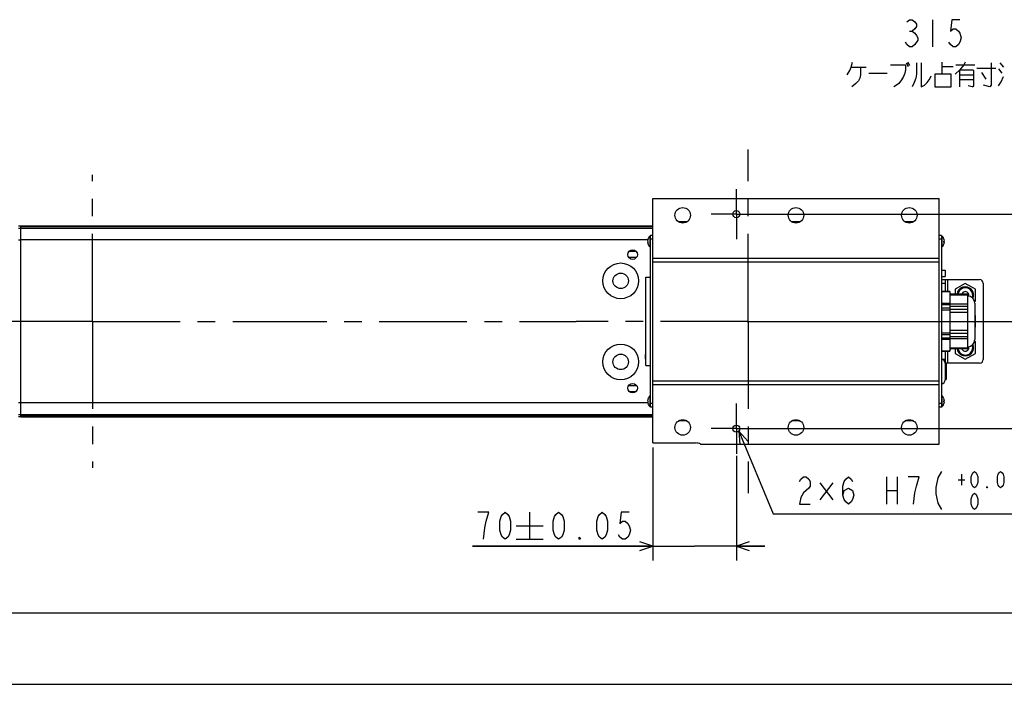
# Model space of a CAD drawing. Extents: x 0 to 594, y 0 to 420.
# Tile 19 of 57: x 319 to 457, y 0 to 93. Entities that reach past the tile are written whole.
import ezdxf

# ---------------------------------------------------------------- set-up
doc = ezdxf.new("R2010")
doc.units = 0
doc.header["$LTSCALE"] = 32.67
doc.linetypes.add('CENTER', pattern=[0.6, 0.375, -0.075, 0.075, -0.075])
doc.layers.get('0').update_dxf_attribs({"linetype": 'CONTINUOUS'})
for name, color, linetype in [('DEFAULT_1', 7, 'CENTER'), ('DRA_ITEM', 7, 'CONTINUOUS'), ('PARAM_DIM', 7, 'CONTINUOUS')]:
    doc.layers.add(name, color=color, linetype=linetype)
doc.styles.get("Standard").update_dxf_attribs({"font": 'txt', "width": 0.8})
doc.dimstyles.new('DIMSTYLE_12', dxfattribs={"dimtxt": 3.8, "dimasz": 1.8, "dimexe": 0.18, "dimexo": 0.0625, "dimgap": 0.09, "dimtad": 1, "dimdec": 3, "dimlfac": 6, "dimtxsty": 'STANDARD', "dimblk": 'OPEN', "dimblk1": 'OPEN', "dimblk2": 'OPEN', "dimcen": 0.09, "dimazin": 3, "dimtol": 1, "dimtp": 0.05, "dimtm": 0.05, "dimtfac": 1, "dimtdec": 3, "dimtofl": 0, "dimtmove": 0, "dimatfit": 3, "dimtolj": 1})

# ---------------------------------------------------------------- blocks, each defined once
blk = doc.blocks.new('_OPEN')
at = {"color": 0, "linetype": 'BYBLOCK'}
for p, q in [((0, 0), (-1, 0.342)), ((-1, -0.342), (0, 0)), ((-1, 0), (0, 0))]:
    blk.add_line(p, q, dxfattribs=at)
blk = doc.blocks.new('*D53')
at = {"layer": 'PARAM_DIM', "color": 2, "linetype": 'CONTINUOUS'}
for p, q in [((472.18, 50.75), (472.18, 54.75)), ((472.18, 54.75), (472.18, 43.25)), ((420.7, 50.75), (474.18, 50.75)), ((472.18, 12.4), (472.18, 43.25)), ((420.7, 35.75), (474.18, 35.75)), ((472.18, 35.75), (472.18, 12.4))]:
    blk.add_line(p, q, dxfattribs=at)
at = {"layer": 'PARAM_DIM', "color": 2, "linetype": 'CONTINUOUS', "xscale": 1.8, "yscale": 1.8, "zscale": 1.8}
for p, rotation in [((472.18, 50.75), 270), ((472.18, 35.75), 90)]:
    blk.add_blockref('_OPEN', p, dxfattribs=dict(at, rotation=rotation))
blk = doc.blocks.new('*D54')
at = {"layer": 'PARAM_DIM', "color": 2, "linetype": 'CONTINUOUS'}
for p, q in [((407.53, 33.1), (407.53, 17.33)), ((419.2, 31.94), (419.2, 17.33)), ((407.53, 19.33), (382.33, 19.33)), ((382.33, 19.33), (413.37, 19.33)), ((423.2, 19.33), (413.37, 19.33)), ((419.2, 19.33), (423.2, 19.33))]:
    blk.add_line(p, q, dxfattribs=at)
at = {"layer": 'PARAM_DIM', "color": 2, "linetype": 'CONTINUOUS', "xscale": 1.8, "yscale": 1.8, "zscale": 1.8}
blk.add_blockref('_OPEN', (407.53, 19.33), dxfattribs=at)
at = {"layer": 'PARAM_DIM', "color": 2, "linetype": 'CONTINUOUS', "xscale": 1.8, "yscale": 1.8, "zscale": 1.8, "rotation": 180}
blk.add_blockref('_OPEN', (419.2, 19.33), dxfattribs=at)
blk = doc.blocks.new('*D55')
at = {"layer": 'PARAM_DIM', "color": 2, "linetype": 'CONTINUOUS'}
for p, q in [((420.7, 65.75), (483.36, 65.75)), ((481.36, 65.75), (481.36, 50.75)), ((481.36, 35.75), (481.36, 50.75)), ((420.7, 35.75), (483.36, 35.75))]:
    blk.add_line(p, q, dxfattribs=at)
at = {"layer": 'PARAM_DIM', "color": 2, "linetype": 'CONTINUOUS', "xscale": 1.8, "yscale": 1.8, "zscale": 1.8}
for p, rotation in [((481.36, 65.75), 90), ((481.36, 35.75), 270)]:
    blk.add_blockref('_OPEN', p, dxfattribs=dict(at, rotation=rotation))

msp = doc.modelspace()

# ---------------------------------------------------------------- linework, layer by layer
at = {"color": 7, "linetype": 'CONTINUOUS'}
for p, q in [((407.53493, 33.75199), (407.53493, 67.91866)), ((407.53493, 67.91866), (447.53493, 67.91866)), ((447.53493, 33.58533), (447.53493, 67.91866)), ((319.2016, 64.08533), (318.86827, 64.08533)), ((319.2016, 64.08313), (319.2016, 64.08525)), ((319.2016, 64.08525), (407.53493, 64.08525)), ((319.2016, 64.04624), (319.2016, 64.08097)), ((407.53493, 64.08041), (319.2016, 64.08041)), ((407.53493, 64.06225), (319.2016, 64.06225)), ((319.2016, 64.00064), (319.2016, 64.03473)), ((407.53493, 64.0307), (319.2016, 64.0307)), ((319.2016, 37.46922), (319.2016, 63.99575)), ((407.53493, 63.98571), (319.2016, 63.98571)), ((412.28326, 64.6744), (411.11994, 64.6744)), ((428.11659, 64.6744), (426.95328, 64.6744)), ((443.94992, 64.6744), (442.78661, 64.6744)), ((406.79, 61.99033), (406.85288, 61.99033)), ((406.85017, 62.27699), (406.85288, 62.27699)), ((407.15353, 61.13533), (407.15353, 62.70199)), ((407.2016, 62.70199), (407.15353, 62.70199)), ((407.2016, 38.75199), (407.2016, 62.75199)), ((407.53493, 62.75199), (407.2016, 62.75199)), ((447.86827, 62.75199), (447.53493, 62.75199)), ((447.86827, 62.75199), (447.86827, 38.75199)), ((447.86827, 62.70199), (447.91634, 62.70199)), ((447.91634, 62.70199), (447.91634, 61.13533)), ((448.21699, 62.27699), (448.21969, 62.27699)), ((448.21699, 61.99033), (448.27987, 61.99033)), ((406.85288, 61.84699), (406.79, 61.84699)), ((406.85288, 61.56033), (406.85017, 61.56033)), ((407.2016, 61.13533), (407.15353, 61.13533)), ((447.86827, 61.13533), (447.91634, 61.13533)), ((448.27987, 61.84699), (448.21699, 61.84699)), ((448.21969, 61.56033), (448.21699, 61.56033)), ((407.53493, 59.58533), (447.53493, 59.58533)), ((447.86827, 57.92699), (448.36827, 57.92699)), ((448.36827, 57.92699), (448.36827, 57.01033)), ((406.53493, 44.60199), (406.53493, 56.93533)), ((406.53493, 56.93533), (407.2016, 56.93533)), ((447.86827, 57.01033), (448.36827, 57.01033)), ((447.86827, 56.58533), (453.2016, 56.58533)), ((448.4016, 56.58533), (448.4016, 54.92835)), ((451.2016, 56.05449), (449.78493, 55.23657)), ((449.78493, 55.23657), (449.78493, 54.54989)), ((452.61827, 55.23657), (451.2016, 56.05449)), ((452.61827, 53.60075), (452.61827, 55.23657)), ((453.7016, 56.08533), (453.7016, 45.41866)), ((449.03493, 54.92835), (447.86827, 54.92835)), ((449.03493, 54.92835), (449.03493, 46.57564)), ((449.03493, 54.66866), (449.06827, 54.66866)), ((451.53493, 54.54989), (449.03493, 54.54989)), ((449.06827, 54.66866), (449.06827, 54.54989)), ((451.53493, 46.9541), (451.53493, 54.54989)), ((452.50346, 53.53447), (452.61827, 53.60075)), ((452.53493, 53.29366), (452.53493, 48.21033)), ((452.61827, 51.56991), (452.53493, 51.61802)), ((452.61827, 49.93408), (452.61827, 51.56991)), ((452.53493, 49.88597), (452.61827, 49.93408)), ((449.03493, 46.9541), (451.53493, 46.9541)), ((449.03493, 46.83533), (449.06827, 46.83533)), ((449.06827, 46.9541), (449.06827, 46.83533)), ((449.78493, 46.9541), (449.78493, 46.26741)), ((452.61827, 47.90324), (452.50346, 47.96952)), ((452.61827, 46.26741), (452.61827, 47.90324)), ((406.53493, 46.10199), (406.51827, 46.10199)), ((406.51827, 45.51866), (406.51827, 46.10199)), ((406.53493, 46.08958), (406.51827, 46.08958)), ((406.53493, 46.06476), (406.51827, 46.06476)), ((406.53493, 46.01511), (406.51827, 46.01511)), ((406.53493, 45.96547), (406.51827, 45.96547)), ((406.53493, 45.90341), (406.51827, 45.90341)), ((406.53493, 45.71724), (406.51827, 45.71724)), ((406.53493, 45.65518), (406.51827, 45.65518)), ((406.53493, 45.60554), (406.51827, 45.60554)), ((406.53493, 45.55589), (406.51827, 45.55589)), ((406.53493, 45.53107), (406.51827, 45.53107)), ((406.53493, 45.51866), (406.51827, 45.51866)), ((447.86827, 46.57564), (449.03493, 46.57564)), ((448.4016, 46.57564), (448.4016, 44.91866)), ((449.78493, 46.26741), (451.2016, 45.4495)), ((451.2016, 45.4495), (452.61827, 46.26741)), ((406.53493, 44.60199), (407.2016, 44.60199)), ((453.2016, 44.91866), (448.36827, 44.91866)), ((448.36827, 44.91866), (448.36827, 42.58533)), ((448.56827, 42.78533), (448.56827, 44.71866)), ((407.53493, 41.91866), (447.53493, 41.91866)), ((406.85017, 39.94366), (406.85288, 39.94366)), ((407.2016, 40.36866), (407.15353, 40.36866)), ((407.15353, 38.80199), (407.15353, 40.36866)), ((447.86827, 40.36866), (447.91634, 40.36866)), ((447.91634, 40.36866), (447.91634, 38.80199)), ((448.21699, 39.94366), (448.21969, 39.94366)), ((406.79, 39.65699), (406.85288, 39.65699)), ((406.85288, 39.51366), (406.79, 39.51366)), ((406.85288, 39.22699), (406.85017, 39.22699)), ((407.2016, 38.80199), (407.15353, 38.80199)), ((407.53493, 38.75199), (407.2016, 38.75199)), ((447.86827, 38.75199), (447.53493, 38.75199)), ((447.86827, 38.80199), (447.91634, 38.80199)), ((448.21699, 39.65699), (448.27987, 39.65699)), ((448.27987, 39.51366), (448.21699, 39.51366)), ((448.21969, 39.22699), (448.21699, 39.22699)), ((319.2016, 37.41866), (318.86827, 37.41866)), ((319.2016, 37.51943), (407.53493, 37.51943)), ((319.2016, 37.47414), (407.53493, 37.47414)), ((319.2016, 37.42301), (319.2016, 37.44907)), ((319.2016, 37.44229), (407.53493, 37.44229)), ((319.2016, 37.42384), (407.53493, 37.42384)), ((407.53493, 37.41877), (319.2016, 37.41877)), ((412.28326, 36.82959), (411.11994, 36.82959)), ((428.11659, 36.82959), (426.95328, 36.82959)), ((443.94992, 36.82959), (442.78661, 36.82959)), ((407.53493, 33.75199), (413.47512, 33.75199)), ((414.2016, 33.58533), (447.53493, 33.58533)), ((10, 10), (584, 10)), ((12.37736, 0), (584.30102, 0))]:
    msp.add_line(p, q, dxfattribs=at)
at = {"color": 9, "linetype": 'CONTINUOUS'}
for p, q in [((318.86827, 63.77176), (319.2016, 63.77176)), ((319.2016, 64.0771), (407.53493, 64.0771)), ((319.2016, 64.05555), (407.53493, 64.05555)), ((407.53493, 64.03056), (319.2016, 64.03056)), ((319.2016, 64.02055), (407.53493, 64.02055)), ((407.53493, 63.98546), (319.2016, 63.98546)), ((319.2016, 63.79712), (407.53493, 63.79712)), ((319.2016, 62.12077), (318.86827, 62.12077)), ((406.8131, 62.14486), (319.2016, 62.14486)), ((407.53493, 62.25199), (407.2016, 62.25199)), ((447.86827, 62.25199), (447.53493, 62.25199)), ((405.24673, 59.70391), (404.15647, 59.70391)), ((405.18581, 60.54153), (404.21739, 60.54153)), ((407.53493, 59.08533), (447.53493, 59.08533)), ((448.73493, 56.58533), (448.73493, 54.92835)), ((447.86827, 56.08533), (448.4016, 56.08533)), ((449.03493, 54.86136), (447.86827, 54.86136)), ((451.53493, 54.43825), (449.03493, 54.43825)), ((447.86827, 53.28216), (449.03493, 53.28216)), ((447.86827, 53.09914), (449.03493, 53.09914)), ((449.03493, 52.58119), (447.86827, 52.58119)), ((449.03493, 52.33119), (447.86827, 52.33119)), ((449.03493, 53.20009), (451.53493, 53.20009)), ((449.03493, 52.89507), (451.53493, 52.89507)), ((451.53493, 52.40682), (449.03493, 52.40682)), ((451.53493, 51.99015), (449.03493, 51.99015)), ((447.86827, 49.17279), (449.03493, 49.17279)), ((447.86827, 48.92279), (449.03493, 48.92279)), ((449.03493, 48.40484), (447.86827, 48.40484)), ((449.03493, 48.22183), (447.86827, 48.22183)), ((449.03493, 49.51384), (451.53493, 49.51384)), ((449.03493, 49.09717), (451.53493, 49.09717)), ((451.53493, 48.60892), (449.03493, 48.60892)), ((451.53493, 48.3039), (449.03493, 48.3039)), ((449.03493, 47.06574), (451.53493, 47.06574)), ((447.86827, 46.64263), (449.03493, 46.64263)), ((448.4016, 45.41866), (448.07493, 45.41866)), ((448.73493, 46.57564), (448.73493, 44.91866)), ((404.15703, 41.80082), (405.24617, 41.80082)), ((407.53493, 42.41866), (447.53493, 42.41866)), ((404.21724, 40.96262), (405.18596, 40.96262)), ((319.2016, 39.38322), (318.86827, 39.38322)), ((406.81267, 39.36109), (319.2016, 39.36109)), ((407.53493, 39.25199), (407.2016, 39.25199)), ((447.86827, 39.25199), (447.53493, 39.25199)), ((318.86827, 37.73223), (319.2016, 37.73223)), ((319.2016, 37.70893), (407.53493, 37.70893)), ((319.2016, 37.51968), (407.53493, 37.51968)), ((407.53493, 37.48436), (319.2016, 37.48436)), ((319.2016, 37.47428), (407.53493, 37.47428)), ((407.53493, 37.44907), (319.2016, 37.44907)), ((407.53493, 37.42722), (319.2016, 37.42722))]:
    msp.add_line(p, q, dxfattribs=at)
at = {"color": 7, "linetype": 'CONTINUOUS'}
for centre, radius in [((411.7016, 65.58533), 1.08333), ((419.2016, 65.75199), 0.5), ((427.53493, 65.58533), 1.08333), ((443.36827, 65.58533), 1.08333), ((404.7016, 60.08533), 0.66667), ((403.03493, 56.41866), 2.5), ((403.03493, 56.41866), 1.08333), ((403.03493, 45.08533), 2.5), ((403.03493, 45.08533), 1.08333), ((404.7016, 41.41866), 0.66667), ((411.7016, 35.91866), 1.08333), ((419.2016, 35.75199), 0.5), ((427.53493, 35.91866), 1.08333), ((443.36827, 35.91866), 1.08333)]:
    msp.add_circle(centre, radius, dxfattribs=at)
for centre, radius, start, end in [((407.8016, 61.91866), 1.01414, 159.3083818, 175.9476672), ((407.8016, 61.91866), 0.95142, 175.6800659, 184.3199341), ((407.8016, 61.91866), 1.01667, 129.6019271, 159.3143832), ((447.26827, 61.91866), 1.01667, 20.6856168, 50.3980729), ((447.26827, 61.91866), 1.01414, 4.0523328, 20.6916182), ((447.26827, 61.91866), 0.95142, 355.6800659, 4.3199341), ((407.8016, 61.91866), 1.01414, 184.0523328, 200.6916182), ((407.8016, 61.91866), 1.01667, 200.6856168, 230.3980729), ((447.26827, 61.91866), 1.01667, 309.6019271, 339.3143832), ((447.26827, 61.91866), 1.01414, 339.3083818, 355.9476672), ((453.2016, 56.08533), 0.5, 0, 90), ((451.2016, 54.41866), 1.16667, 336.851531, 173.528187), ((451.2016, 54.41866), 1.04167, 339.7004268, 172.7430675), ((451.2016, 54.41866), 0.5, 343.5147719, 164.7144), ((451.53493, 53.29366), 1, 0, 90), ((451.53493, 48.21033), 1, 270, 360), ((451.2016, 47.08533), 1.16667, 186.471813, 23.148469), ((451.2016, 47.08533), 1.04167, 187.2569325, 20.2995732), ((451.2016, 47.08533), 0.5, 195.2856, 16.4852281), ((447.78493, 44.91866), 0.58333, 0, 81.7867893), ((453.2016, 45.41866), 0.5, 270, 360), ((448.36827, 44.71866), 0.2, 0, 90), ((448.36827, 42.78533), 0.2, 270, 360), ((447.78493, 42.58533), 0.58333, 278.2132107, 360), ((407.8016, 39.58533), 1.01414, 159.3083818, 175.9476672), ((407.8016, 39.58533), 1.01667, 129.6019271, 159.3143832), ((447.26827, 39.58533), 1.01667, 20.6856168, 50.3980729), ((447.26827, 39.58533), 1.01414, 4.0523328, 20.6916182), ((407.8016, 39.58533), 1.01414, 184.0523328, 200.6916182), ((407.8016, 39.58533), 0.95142, 175.6800659, 184.3199341), ((407.8016, 39.58533), 1.01667, 200.6856168, 230.3980729), ((447.26827, 39.58533), 1.01667, 309.6019271, 339.3143832), ((447.26827, 39.58533), 0.95142, 355.6800659, 4.3199341), ((447.26827, 39.58533), 1.01414, 339.3083818, 355.9476672), ((413.47512, 32.08533), 1.66667, 64.1580672, 90)]:
    msp.add_arc(centre, radius, start, end, dxfattribs=at)
at = {"layer": 'DEFAULT_1', "color": 7, "linetype": 'CENTER'}
for p, q in [((420.86827, 50.75199), (420.86827, 74.79403)), ((419.2016, 65.75199), (419.2016, 69.25199)), ((419.2016, 65.75199), (415.7016, 65.75199)), ((419.2016, 65.75199), (422.7016, 65.75199)), ((419.2016, 65.75199), (419.2016, 62.25199)), ((349.69385, 50.75199), (396.82623, 50.75199)), ((420.86827, 50.75199), (396.82623, 50.75199)), ((420.86827, 50.75199), (455.80257, 50.75199)), ((420.86827, 50.75199), (420.86827, 26.70996)), ((419.2016, 35.75199), (419.2016, 39.25199)), ((419.2016, 35.75199), (415.7016, 35.75199)), ((419.2016, 35.75199), (422.7016, 35.75199)), ((419.2016, 35.75199), (419.2016, 32.25199))]:
    msp.add_line(p, q, dxfattribs=at)
at = {"layer": 'DEFAULT_1', "color": 2, "linetype": 'CENTER'}
for q in [(329.2016, 71.24424), (308.70935, 50.75199), (329.2016, 30.25975), (349.69385, 50.75199)]:
    msp.add_line((329.2016, 50.75199), q, dxfattribs=at)
at = {"layer": 'DRA_ITEM', "color": 2, "linetype": 'CONTINUOUS'}
for p, q in [((419.5711, 35.41515), (424.32626, 23.86276)), ((440.17981, 28.99276), (440.17981, 25.19276)), ((441.6998, 28.99276), (441.6998, 25.19276)), ((450.66781, 29.37276), (450.66781, 27.85276)), ((430.86981, 28.16151), (432.6748, 25.78651)), ((432.6748, 28.16151), (430.86981, 25.78651)), ((450.21179, 28.61276), (451.12382, 28.61276)), ((440.17981, 27.09276), (441.6998, 27.09276)), ((424.32626, 23.86276), (427.25981, 23.86276)), ((427.25981, 23.86276), (464.95581, 23.86276))]:
    msp.add_line(p, q, dxfattribs=at)
for points in [[(420.82554, 33.98497), (419.5711, 35.41515), (419.68695, 33.51631)], [(428.01982, 28.35943), (428.20979, 28.67609), (428.58982, 28.99276), (428.9698, 28.99276), (429.34979, 28.67609), (429.5398, 28.35943), (429.5398, 27.7261), (429.34979, 27.40943), (428.58982, 26.7761)], [(434.0998, 26.45943), (434.28981, 27.09276), (434.85981, 27.40943), (435.42981, 27.09276), (435.61982, 26.45943), (435.42981, 25.8261), (435.2398, 25.50943), (434.85981, 25.19276), (434.47982, 25.50943), (434.28981, 25.8261), (434.0998, 26.45943), (434.0998, 27.7261), (434.28981, 28.35943), (434.47982, 28.67609), (434.85981, 28.99276), (435.2398, 28.67609), (435.42981, 28.35943)], [(443.9798, 25.19276), (444.16981, 26.7761), (444.35982, 27.7261), (444.5498, 28.35943), (444.73981, 28.99276), (443.21982, 28.99276)], [(447.8938, 29.75276), (447.3618, 28.8661), (447.09579, 27.53609), (447.09579, 26.64943), (447.3618, 25.31943), (447.8938, 24.43276)], [(452.49179, 27.47276), (452.26382, 27.66276), (452.1498, 27.85276), (452.03581, 28.23276), (452.03581, 28.99276), (452.1498, 29.37276), (452.26382, 29.56276), (452.49179, 29.75276), (452.7198, 29.56276), (452.83382, 29.37276), (452.9478, 28.99276), (452.9478, 28.23276), (452.83382, 27.85276), (452.7198, 27.66276), (452.49179, 27.47276)], [(456.13979, 27.47276), (455.91182, 27.66276), (455.7978, 27.85276), (455.68382, 28.23276), (455.68382, 28.99276), (455.7978, 29.37276), (455.91182, 29.56276), (456.13979, 29.75276), (456.3678, 29.56276), (456.48182, 29.37276), (456.59581, 28.99276), (456.59581, 28.23276), (456.48182, 27.85276), (456.3678, 27.66276), (456.13979, 27.47276)], [(454.31581, 27.47276), (454.20179, 27.47276), (454.20179, 27.66276), (454.31581, 27.47276)], [(428.58982, 26.7761), (428.20979, 26.14276), (428.01982, 25.19276), (429.5398, 25.19276)], [(452.49179, 24.43276), (452.26382, 24.62276), (452.1498, 24.81276), (452.03581, 25.19276), (452.03581, 25.95276), (452.1498, 26.33276), (452.26382, 26.52276), (452.49179, 26.71276), (452.7198, 26.52276), (452.83382, 26.33276), (452.9478, 25.95276), (452.9478, 25.19276), (452.83382, 24.81276), (452.7198, 24.62276), (452.49179, 24.43276)]]:
    msp.add_lwpolyline(points, dxfattribs=at)
at = {"layer": 'PARAM_DIM', "color": 2, "linetype": 'CONTINUOUS'}
for p, q in [((446.63942, 92.93887), (446.63942, 89.13887)), ((443.4094, 91.35554), (443.78942, 91.35554)), ((442.93442, 86.88262), (443.21942, 86.40763)), ((443.1244, 87.00138), (443.4094, 86.52637)), ((447.96943, 85.33888), (447.96943, 87.00138)), ((456.04441, 86.88262), (456.51942, 86.28888)), ((435.2394, 86.28888), (437.32942, 86.28888)), ((437.70941, 85.45763), (440.2744, 85.45763)), ((447.96943, 86.40763), (449.48941, 86.40763)), ((449.8694, 86.64513), (452.52942, 86.64513)), ((452.81442, 86.17012), (455.47441, 86.17012)), ((453.47941, 85.57638), (454.04941, 84.62637)), ((455.85443, 86.05138), (456.32941, 85.45763)), ((450.4394, 85.22013), (452.33941, 85.22013)), ((452.33941, 84.50763), (450.4394, 84.50763)), ((390.30604, 24.07931), (390.30604, 20.27931)), ((388.40603, 22.17931), (392.20605, 22.17931)), ((388.40603, 20.27931), (392.20605, 20.27931))]:
    msp.add_line(p, q, dxfattribs=at)
for points in [[(443.02941, 92.62222), (443.4094, 92.93887), (443.78942, 92.93887), (444.16941, 92.62222), (444.35942, 92.30555), (444.35942, 91.98888), (444.16941, 91.67221), (443.78942, 91.35554), (444.16941, 91.03887), (444.35942, 90.72222), (444.5494, 90.40555), (444.5494, 90.08888)], [(450.4394, 92.93887), (449.2994, 92.93887), (449.10943, 91.35554), (449.48941, 91.67221), (449.8694, 91.67221), (450.24943, 91.35554), (450.4394, 91.03887), (450.62941, 90.40555), (450.4394, 89.77221), (450.24943, 89.45554), (449.8694, 89.13887), (449.48941, 89.13887), (449.10943, 89.45554), (448.91942, 89.77221)], [(444.5494, 90.08888), (444.16941, 89.45554), (443.78942, 89.13887), (443.4094, 89.13887), (443.02941, 89.45554), (442.8394, 89.77221)], [(434.6694, 85.22013), (435.04942, 85.81387), (435.2394, 86.28888), (435.42941, 87.00138)], [(444.35942, 86.88262), (444.35942, 85.33888), (444.2644, 84.74513), (444.07442, 84.15138), (443.78942, 83.55762)], [(445.02441, 86.88262), (445.02441, 83.55762), (445.49942, 83.79513), (445.87941, 84.15138), (446.16441, 84.50763), (446.35442, 84.86388), (446.44941, 85.10138)], [(451.19941, 87.00138), (451.0094, 86.64513), (450.4394, 85.93263), (449.77441, 85.33888)], [(454.80942, 86.88262), (454.80942, 83.79513), (454.61941, 83.55762), (453.76441, 83.79513)], [(436.56941, 86.28888), (436.56941, 85.22013), (436.47442, 84.74513), (436.28441, 84.38888), (435.90442, 84.03263), (435.33442, 83.55762)], [(440.74941, 86.64513), (442.8394, 86.64513), (442.8394, 85.93263), (442.74441, 85.45763), (442.5544, 84.98263), (442.2694, 84.50763), (441.88941, 84.03263), (441.60441, 83.79513), (441.22443, 83.55762)], [(446.92442, 85.33888), (446.92442, 83.55762), (449.20442, 83.55762), (449.20442, 85.33888), (446.92442, 85.33888)], [(450.4394, 83.55762), (450.4394, 85.93263), (452.24442, 85.93263), (452.33941, 85.81387), (452.33941, 83.67638), (452.24442, 83.55762), (452.1494, 83.55762), (451.5794, 83.67638)], [(455.85443, 83.67638), (456.23442, 84.27012), (456.51942, 84.98263)], [(384.22602, 22.81265), (384.60605, 24.07931), (383.08602, 24.07931)], [(386.88604, 20.27931), (386.50602, 20.59598), (386.31604, 20.91265), (386.12603, 21.54598), (386.12603, 22.81265), (386.31604, 23.44598), (386.50602, 23.76265), (386.88604, 24.07931), (387.26603, 23.76265), (387.45604, 23.44598), (387.64605, 22.81265), (387.64605, 21.54598), (387.45604, 20.91265), (387.26603, 20.59598), (386.88604, 20.27931)], [(394.35937, 20.27931), (393.97938, 20.59598), (393.78937, 20.91265), (393.59936, 21.54598), (393.59936, 22.81265), (393.78937, 23.44598), (393.97938, 23.76265), (394.35937, 24.07931), (394.73936, 23.76265), (394.92937, 23.44598), (395.11938, 22.81265), (395.11938, 21.54598), (394.92937, 20.91265), (394.73936, 20.59598), (394.35937, 20.27931)], [(400.43939, 20.27931), (400.05936, 20.59598), (399.86935, 20.91265), (399.67938, 21.54598), (399.67938, 22.81265), (399.86935, 23.44598), (400.05936, 23.76265), (400.43939, 24.07931), (400.81937, 23.76265), (401.00939, 23.44598), (401.19936, 22.81265), (401.19936, 21.54598), (401.00939, 20.91265), (400.81937, 20.59598), (400.43939, 20.27931)], [(404.23937, 24.07931), (403.09937, 24.07931), (402.90936, 22.49598), (403.28938, 22.81265), (403.66937, 22.81265), (404.04936, 22.49598), (404.23937, 22.17931), (404.42938, 21.54598), (404.23937, 20.91265), (404.04936, 20.59598), (403.66937, 20.27931), (403.28938, 20.27931), (402.90936, 20.59598), (402.71938, 20.91265)], [(383.84603, 20.27931), (384.03605, 21.86265), (384.22602, 22.81265)], [(397.39938, 20.27931), (397.20937, 20.27931), (397.20937, 20.59598), (397.39938, 20.27931)]]:
    msp.add_lwpolyline(points, dxfattribs=at)

# ---------------------------------------------------------------- dimensions: what is measured, and where the dimension line sits
for base, p1, p2, angle, picture, middle in [((481.36495, 65.75199), (420.7016, 35.75199), (420.7016, 65.75199), 90, '*D55', (480.41495, 38.26475)), ((472.18158, 35.75199), (420.7016, 50.75199), (420.7016, 35.75199), 270, '*D53', (471.23158, 12.39511))]:
    dim = msp.add_linear_dim(base=base, p1=p1, p2=p2, angle=angle, dimstyle='DIMSTYLE_12', dxfattribs=at)
    dim.commit()
    dim.dimension.update_dxf_attribs({"geometry": picture, "text_midpoint": middle, "dimtype": 160})
dim = msp.add_linear_dim(base=(419.2016, 19.32931), p1=(407.53493, 33.09529), p2=(419.2016, 31.93788), dimstyle='DIMSTYLE_12', dxfattribs=at)
dim.commit()
dim.dimension.update_dxf_attribs({"geometry": '*D54', "text_midpoint": (382.32604, 20.27931), "dimtype": 160})

doc.saveas('drawing.dxf')
